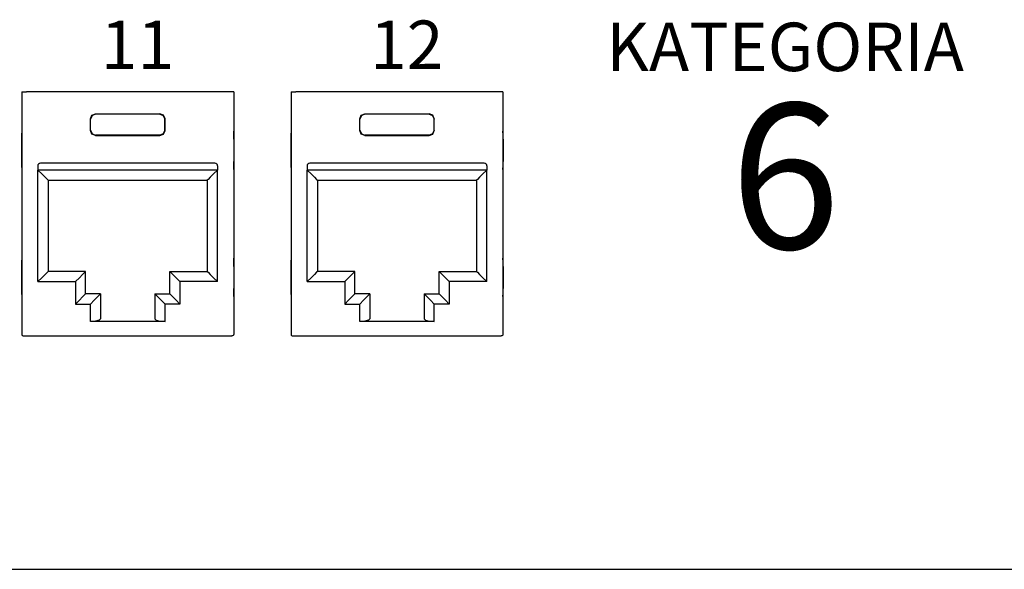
# Model space of a CAD drawing. Header units: millimetres. Extents: x 83969 to 163860, y -22594 to 4849.
# Tile 103 of 115: x 163517.44 to 163521.27, y -21352.22 to -21350.08. Entities that reach past the tile are written whole.
import ezdxf

# ---------------------------------------------------------------- set-up
doc = ezdxf.new("R2010")
doc.units = ezdxf.units.MM
doc.layers.get('0').update_dxf_attribs({"color": 251, "lineweight": 0})
doc.layers.add('! PT Opisy Legenda 2', color=7, linetype='Continuous')
doc.layers.add('Kat.6', color=7, linetype='Continuous')
doc.styles.add('_LANSTER_01', font='romans.shx')

# ---------------------------------------------------------------- blocks, each defined once
blk = doc.blocks.new('Panel modularny_24_port_1U')
at = {"color": 0, "linetype": 'Continuous'}
for p, q in [((19.78115280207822, 2.956395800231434), (19.80006211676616, 2.956395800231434)), ((19.78115280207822, 2.956395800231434), (19.78115280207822, 1.455287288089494)), ((19.80006211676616, 2.956395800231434), (19.80319966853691, 2.956395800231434)), ((19.80319966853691, 2.956395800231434), (19.81056052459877, 2.956395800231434)), ((21.06370164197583, 2.956395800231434), (19.81056052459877, 2.956395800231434)), ((21.07106249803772, 2.956395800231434), (21.06370164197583, 2.956395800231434)), ((21.07420214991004, 2.956395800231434), (21.07106249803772, 2.956395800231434)), ((21.0931093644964, 2.956395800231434), (21.07420214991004, 2.956395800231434)), ((21.0931093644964, 2.956395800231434), (21.0931093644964, 1.455287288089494)), ((21.44802780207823, 2.956395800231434), (21.46693711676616, 2.956395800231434)), ((21.44802780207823, 2.956395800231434), (21.44802780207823, 1.455287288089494)), ((21.46693711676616, 2.956395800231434), (21.47007466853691, 2.956395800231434)), ((21.47007466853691, 2.956395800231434), (21.47743552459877, 2.956395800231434)), ((22.73057664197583, 2.956395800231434), (21.47743552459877, 2.956395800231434)), ((22.7379374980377, 2.956395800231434), (22.73057664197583, 2.956395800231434)), ((22.74107714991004, 2.956395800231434), (22.7379374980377, 2.956395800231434)), ((22.75998436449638, 2.956395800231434), (22.74107714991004, 2.956395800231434)), ((22.75998436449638, 2.956395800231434), (22.75998436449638, 1.455287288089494)), ((20.20612095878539, 2.788396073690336), (20.21534460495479, 2.810667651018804)), ((20.21681047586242, 2.809201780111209), (20.20758682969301, 2.786930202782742)), ((20.21534460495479, 2.810667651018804), (20.23761618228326, 2.819891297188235)), ((20.23908205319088, 2.818425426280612), (20.21681047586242, 2.809201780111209)), ((20.23761618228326, 2.819891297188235), (20.63664598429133, 2.819891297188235)), ((20.23761618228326, 2.819891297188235), (20.23908205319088, 2.818425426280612)), ((20.63518011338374, 2.818425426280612), (20.23908205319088, 2.818425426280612)), ((20.63664598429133, 2.819891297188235), (20.63518011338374, 2.818425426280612)), ((20.63518011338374, 2.818425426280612), (20.65745169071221, 2.809201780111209)), ((20.6589175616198, 2.810667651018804), (20.63664598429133, 2.819891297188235)), ((20.65745169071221, 2.809201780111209), (20.66667533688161, 2.786930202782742)), ((20.6681433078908, 2.788396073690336), (20.6589175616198, 2.810667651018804)), ((21.8729959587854, 2.788396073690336), (21.8822196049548, 2.810667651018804)), ((21.88368547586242, 2.809201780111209), (21.87446182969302, 2.786930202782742)), ((21.8822196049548, 2.810667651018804), (21.90449118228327, 2.819891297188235)), ((21.90595705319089, 2.818425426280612), (21.88368547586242, 2.809201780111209)), ((21.90449118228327, 2.819891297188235), (22.30352098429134, 2.819891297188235)), ((21.90449118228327, 2.819891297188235), (21.90595705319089, 2.818425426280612)), ((22.30205511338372, 2.818425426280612), (21.90595705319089, 2.818425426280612)), ((22.30352098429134, 2.819891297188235), (22.30205511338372, 2.818425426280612)), ((22.30205511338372, 2.818425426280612), (22.32432669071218, 2.809201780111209)), ((22.32579256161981, 2.810667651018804), (22.30352098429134, 2.819891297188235)), ((22.32432669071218, 2.809201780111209), (22.33355033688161, 2.786930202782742)), ((22.33501830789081, 2.788396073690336), (22.32579256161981, 2.810667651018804)), ((20.20612095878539, 2.716982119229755), (20.20612095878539, 2.788396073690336)), ((20.20758682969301, 2.786930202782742), (20.20612095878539, 2.788396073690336)), ((20.20758682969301, 2.718447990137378), (20.20758682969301, 2.786930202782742)), ((20.66667533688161, 2.786930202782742), (20.6681433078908, 2.788396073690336)), ((20.66667533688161, 2.718447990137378), (20.66667533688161, 2.786930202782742)), ((20.6681433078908, 2.716982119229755), (20.6681433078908, 2.788396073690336)), ((21.8729959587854, 2.716982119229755), (21.8729959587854, 2.788396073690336)), ((21.87446182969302, 2.786930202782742), (21.8729959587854, 2.788396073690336)), ((21.87446182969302, 2.718447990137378), (21.87446182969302, 2.786930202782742)), ((22.33355033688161, 2.786930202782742), (22.33501830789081, 2.788396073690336)), ((22.33355033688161, 2.718447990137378), (22.33355033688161, 2.786930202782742)), ((22.33501830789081, 2.716982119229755), (22.33501830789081, 2.788396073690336)), ((19.78048916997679, 2.690359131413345), (19.78024975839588, 2.662007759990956)), ((19.78115280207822, 2.712645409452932), (19.78048916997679, 2.690359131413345)), ((20.20758682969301, 2.718447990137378), (20.20612095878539, 2.716982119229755)), ((20.21534460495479, 2.694710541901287), (20.20612095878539, 2.716982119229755)), ((20.20758682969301, 2.718447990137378), (20.21681047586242, 2.696176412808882)), ((20.23761618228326, 2.685484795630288), (20.21534460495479, 2.694710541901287)), ((20.21681047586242, 2.696176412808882), (20.23908205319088, 2.686952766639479)), ((20.23908205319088, 2.686952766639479), (20.23761618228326, 2.685484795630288)), ((20.23761618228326, 2.685484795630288), (20.63664598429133, 2.685484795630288)), ((20.63518011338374, 2.686952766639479), (20.23908205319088, 2.686952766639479)), ((20.65745169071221, 2.696176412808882), (20.63518011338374, 2.686952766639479)), ((20.63518011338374, 2.686952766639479), (20.63664598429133, 2.685484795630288)), ((20.63664598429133, 2.685484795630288), (20.6589175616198, 2.694710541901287)), ((20.66667533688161, 2.718447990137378), (20.65745169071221, 2.696176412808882)), ((20.6589175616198, 2.694710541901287), (20.6681433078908, 2.716982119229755)), ((20.66667533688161, 2.718447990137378), (20.6681433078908, 2.716982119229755)), ((21.09377299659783, 2.690359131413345), (21.0931093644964, 2.712645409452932)), ((21.09401240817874, 2.662007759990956), (21.09377299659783, 2.690359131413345)), ((21.44736416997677, 2.690359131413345), (21.44712475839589, 2.662007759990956)), ((21.44802780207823, 2.712645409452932), (21.44736416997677, 2.690359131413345)), ((21.87446182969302, 2.718447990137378), (21.8729959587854, 2.716982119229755)), ((21.8822196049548, 2.694710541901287), (21.8729959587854, 2.716982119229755)), ((21.87446182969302, 2.718447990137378), (21.88368547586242, 2.696176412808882)), ((21.90449118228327, 2.685484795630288), (21.8822196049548, 2.694710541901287)), ((21.88368547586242, 2.696176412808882), (21.90595705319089, 2.686952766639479)), ((21.90595705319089, 2.686952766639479), (21.90449118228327, 2.685484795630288)), ((21.90449118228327, 2.685484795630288), (22.30352098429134, 2.685484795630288)), ((22.30205511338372, 2.686952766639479), (21.90595705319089, 2.686952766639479)), ((22.32432669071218, 2.696176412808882), (22.30205511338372, 2.686952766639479)), ((22.30205511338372, 2.686952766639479), (22.30352098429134, 2.685484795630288)), ((22.30352098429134, 2.685484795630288), (22.32579256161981, 2.694710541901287)), ((22.33355033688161, 2.718447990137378), (22.32432669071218, 2.696176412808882)), ((22.32579256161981, 2.694710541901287), (22.33501830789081, 2.716982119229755)), ((22.33355033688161, 2.718447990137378), (22.33501830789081, 2.716982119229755)), ((22.76064799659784, 2.690359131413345), (22.75998436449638, 2.712645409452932)), ((22.76088740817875, 2.662007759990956), (22.76064799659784, 2.690359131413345)), ((19.78024975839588, 2.662007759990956), (19.78024975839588, 2.52550115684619)), ((21.09401240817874, 2.662007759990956), (21.09401240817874, 2.52550115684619)), ((21.44712475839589, 2.662007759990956), (21.44712475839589, 2.52550115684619)), ((22.76088740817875, 2.662007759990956), (22.76088740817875, 2.52550115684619)), ((19.78024975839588, 2.52550115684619), (19.78048916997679, 2.497147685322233)), ((20.97685824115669, 2.514057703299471), (19.8974060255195, 2.514057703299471)), ((21.09377299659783, 2.497147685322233), (21.09401240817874, 2.52550115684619)), ((21.44712475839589, 2.52550115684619), (21.44736416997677, 2.497147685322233)), ((22.6437332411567, 2.514057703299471), (21.56428102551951, 2.514057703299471)), ((22.76064799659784, 2.497147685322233), (22.76088740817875, 2.52550115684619)), ((19.78048916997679, 2.497147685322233), (19.78115280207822, 2.474863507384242)), ((19.88060521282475, 2.497256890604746), (19.88060521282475, 2.472055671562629)), ((20.99365905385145, 2.472055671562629), (19.88060521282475, 2.472055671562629)), ((19.88165526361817, 2.472055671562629), (19.90576442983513, 2.447946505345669)), ((19.88165526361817, 1.781122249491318), (19.88165526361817, 2.472055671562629)), ((19.90576442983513, 2.447946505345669), (19.92620471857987, 2.427506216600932)), ((20.96849773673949, 2.447946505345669), (20.94805744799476, 2.427506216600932)), ((20.99260900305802, 2.472055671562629), (20.96849773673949, 2.447946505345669)), ((20.99260900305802, 1.781122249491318), (20.99260900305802, 2.472055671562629)), ((20.99365905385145, 2.497256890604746), (20.99365905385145, 2.472055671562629)), ((21.0931093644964, 2.474863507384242), (21.09377299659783, 2.497147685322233)), ((21.44736416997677, 2.497147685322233), (21.44802780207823, 2.474863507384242)), ((21.54748021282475, 2.497256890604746), (21.54748021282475, 2.472055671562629)), ((22.66053405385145, 2.472055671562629), (21.54748021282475, 2.472055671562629)), ((21.54853026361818, 2.472055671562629), (21.57263942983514, 2.447946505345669)), ((21.54853026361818, 1.781122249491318), (21.54853026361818, 2.472055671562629)), ((21.57263942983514, 2.447946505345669), (21.59307971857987, 2.427506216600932)), ((22.6353727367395, 2.447946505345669), (22.61493244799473, 2.427506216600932)), ((22.65948400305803, 2.472055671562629), (22.6353727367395, 2.447946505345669)), ((22.65948400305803, 1.781122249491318), (22.65948400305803, 2.472055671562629)), ((22.66053405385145, 2.497256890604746), (22.66053405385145, 2.472055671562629)), ((22.75998436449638, 2.474863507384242), (22.76064799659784, 2.497147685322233)), ((19.92620471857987, 2.427506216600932), (19.93986167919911, 2.413849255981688)), ((19.93986167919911, 2.413849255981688), (19.94465831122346, 2.409052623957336)), ((19.94465831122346, 2.409052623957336), (19.94465831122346, 1.844125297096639)), ((19.94465831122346, 2.409052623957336), (20.92960595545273, 2.409052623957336)), ((20.93440048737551, 2.413849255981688), (20.92960595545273, 2.409052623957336)), ((20.92960595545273, 2.409052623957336), (20.92960595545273, 1.844125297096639)), ((20.94805744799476, 2.427506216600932), (20.93440048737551, 2.413849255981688)), ((21.59307971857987, 2.427506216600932), (21.60673667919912, 2.413849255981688)), ((21.60673667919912, 2.413849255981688), (21.61153331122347, 2.409052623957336)), ((21.61153331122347, 2.409052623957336), (21.61153331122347, 1.844125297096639)), ((21.61153331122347, 2.409052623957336), (22.59648095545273, 2.409052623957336)), ((22.60127548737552, 2.413849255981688), (22.59648095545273, 2.409052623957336)), ((22.59648095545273, 2.409052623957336), (22.59648095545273, 1.844125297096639)), ((22.61493244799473, 2.427506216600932), (22.60127548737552, 2.413849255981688)), ((19.78048916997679, 1.903568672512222), (19.78024975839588, 1.875217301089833)), ((19.78115280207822, 1.925854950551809), (19.78048916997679, 1.903568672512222)), ((21.09377299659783, 1.903568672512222), (21.0931093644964, 1.925854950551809)), ((21.09401240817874, 1.875217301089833), (21.09377299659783, 1.903568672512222)), ((21.44736416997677, 1.903568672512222), (21.44712475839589, 1.875217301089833)), ((21.44802780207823, 1.925854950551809), (21.44736416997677, 1.903568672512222)), ((22.76064799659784, 1.903568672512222), (22.75998436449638, 1.925854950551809)), ((22.76088740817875, 1.875217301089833), (22.76064799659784, 1.903568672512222)), ((19.78024975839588, 1.875217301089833), (19.78024975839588, 1.738710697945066)), ((19.93986167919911, 1.839330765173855), (19.92620471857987, 1.825671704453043)), ((19.94465831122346, 1.844125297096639), (19.93986167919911, 1.839330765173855)), ((20.17671743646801, 1.844125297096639), (19.94465831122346, 1.844125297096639)), ((20.17192290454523, 1.839330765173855), (20.15826594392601, 1.825671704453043)), ((20.17671743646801, 1.844125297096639), (20.17192290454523, 1.839330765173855)), ((20.17671743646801, 1.705518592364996), (20.17671743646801, 1.844125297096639)), ((20.69754473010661, 1.705518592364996), (20.69754473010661, 1.844125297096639)), ((20.69754473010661, 1.844125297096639), (20.92960595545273, 1.844125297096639)), ((20.69754473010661, 1.844125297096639), (20.70233926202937, 1.839330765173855)), ((20.70233926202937, 1.839330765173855), (20.71599622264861, 1.825671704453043)), ((20.92960595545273, 1.844125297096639), (20.93440048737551, 1.839330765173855)), ((20.93440048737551, 1.839330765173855), (20.94805744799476, 1.825671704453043)), ((21.09401240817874, 1.875217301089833), (21.09401240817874, 1.738710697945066)), ((21.44712475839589, 1.875217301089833), (21.44712475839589, 1.738710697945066)), ((21.60673667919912, 1.839330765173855), (21.59307971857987, 1.825671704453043)), ((21.61153331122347, 1.844125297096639), (21.60673667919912, 1.839330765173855)), ((21.84359243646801, 1.844125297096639), (21.61153331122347, 1.844125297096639)), ((21.83879790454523, 1.839330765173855), (21.82514094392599, 1.825671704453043)), ((21.84359243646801, 1.844125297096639), (21.83879790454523, 1.839330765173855)), ((21.84359243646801, 1.705518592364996), (21.84359243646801, 1.844125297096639)), ((22.36441973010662, 1.705518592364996), (22.36441973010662, 1.844125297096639)), ((22.36441973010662, 1.844125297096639), (22.59648095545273, 1.844125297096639)), ((22.36441973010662, 1.844125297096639), (22.36921426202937, 1.839330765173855)), ((22.36921426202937, 1.839330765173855), (22.38287122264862, 1.825671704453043)), ((22.59648095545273, 1.844125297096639), (22.60127548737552, 1.839330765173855)), ((22.60127548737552, 1.839330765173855), (22.61493244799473, 1.825671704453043)), ((22.76088740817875, 1.875217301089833), (22.76088740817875, 1.738710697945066)), ((19.90576442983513, 1.805231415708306), (19.88165526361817, 1.781122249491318)), ((19.88165526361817, 1.781122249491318), (20.11371438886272, 1.781122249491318)), ((19.92620471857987, 1.825671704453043), (19.90576442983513, 1.805231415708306)), ((20.13782565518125, 1.805231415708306), (20.11371438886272, 1.781122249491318)), ((20.11371438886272, 1.781122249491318), (20.11371438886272, 1.642515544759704)), ((20.15826594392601, 1.825671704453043), (20.13782565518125, 1.805231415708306)), ((20.71599622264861, 1.825671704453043), (20.73643651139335, 1.805231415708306)), ((20.73643651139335, 1.805231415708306), (20.76054777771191, 1.781122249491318)), ((20.99260900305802, 1.781122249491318), (20.76054777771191, 1.781122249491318)), ((20.76054777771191, 1.781122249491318), (20.76054777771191, 1.642515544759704)), ((20.94805744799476, 1.825671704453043), (20.96849773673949, 1.805231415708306)), ((20.96849773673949, 1.805231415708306), (20.99260900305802, 1.781122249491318)), ((21.57263942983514, 1.805231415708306), (21.54853026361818, 1.781122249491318)), ((21.54853026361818, 1.781122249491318), (21.78058938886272, 1.781122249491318)), ((21.59307971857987, 1.825671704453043), (21.57263942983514, 1.805231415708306)), ((21.80470065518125, 1.805231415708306), (21.78058938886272, 1.781122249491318)), ((21.78058938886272, 1.781122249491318), (21.78058938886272, 1.642515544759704)), ((21.82514094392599, 1.825671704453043), (21.80470065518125, 1.805231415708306)), ((22.38287122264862, 1.825671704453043), (22.40331151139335, 1.805231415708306)), ((22.40331151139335, 1.805231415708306), (22.42742277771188, 1.781122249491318)), ((22.65948400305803, 1.781122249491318), (22.42742277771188, 1.781122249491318)), ((22.42742277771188, 1.781122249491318), (22.42742277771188, 1.642515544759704)), ((22.61493244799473, 1.825671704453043), (22.6353727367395, 1.805231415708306)), ((22.6353727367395, 1.805231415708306), (22.65948400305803, 1.781122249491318)), ((19.78024975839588, 1.738710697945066), (19.78048916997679, 1.710359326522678)), ((19.78048916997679, 1.710359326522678), (19.78115280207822, 1.688073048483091)), ((21.0931093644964, 1.688073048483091), (21.09377299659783, 1.710359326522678)), ((21.09377299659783, 1.710359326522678), (21.09401240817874, 1.738710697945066)), ((21.44712475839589, 1.738710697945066), (21.44736416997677, 1.710359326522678)), ((21.44736416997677, 1.710359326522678), (21.44802780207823, 1.688073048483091)), ((22.75998436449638, 1.688073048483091), (22.76064799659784, 1.710359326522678)), ((22.76064799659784, 1.710359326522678), (22.76088740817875, 1.738710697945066)), ((20.11371438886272, 1.642515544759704), (20.13782565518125, 1.666624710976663)), ((20.13782565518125, 1.666624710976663), (20.15826594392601, 1.687064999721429)), ((20.15826594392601, 1.687064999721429), (20.17192290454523, 1.700724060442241)), ((20.17192290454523, 1.700724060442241), (20.17671743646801, 1.705518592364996)), ((20.26912400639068, 1.705518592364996), (20.17671743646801, 1.705518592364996)), ((20.20612095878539, 1.642515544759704), (20.23023012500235, 1.666624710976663)), ((20.23023012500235, 1.666624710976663), (20.25067041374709, 1.687064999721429)), ((20.25067041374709, 1.687064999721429), (20.26432737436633, 1.700724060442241)), ((20.26432737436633, 1.700724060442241), (20.26912400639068, 1.705518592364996)), ((20.26912400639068, 1.705518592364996), (20.26912400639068, 1.551749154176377)), ((20.60513816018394, 1.705518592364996), (20.69754473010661, 1.705518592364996)), ((20.60513816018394, 1.705518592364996), (20.60513816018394, 1.551749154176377)), ((20.60993479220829, 1.700724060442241), (20.60513816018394, 1.705518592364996)), ((20.62359175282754, 1.687064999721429), (20.60993479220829, 1.700724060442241)), ((20.64403204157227, 1.666624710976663), (20.62359175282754, 1.687064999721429)), ((20.6681433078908, 1.642515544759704), (20.64403204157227, 1.666624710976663)), ((20.70233926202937, 1.700724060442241), (20.69754473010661, 1.705518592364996)), ((20.71599622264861, 1.687064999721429), (20.70233926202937, 1.700724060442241)), ((20.73643651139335, 1.666624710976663), (20.71599622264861, 1.687064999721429)), ((20.76054777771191, 1.642515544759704), (20.73643651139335, 1.666624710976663)), ((21.78058938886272, 1.642515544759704), (21.80470065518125, 1.666624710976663)), ((21.80470065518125, 1.666624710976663), (21.82514094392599, 1.687064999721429)), ((21.82514094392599, 1.687064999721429), (21.83879790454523, 1.700724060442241)), ((21.83879790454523, 1.700724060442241), (21.84359243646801, 1.705518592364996)), ((21.93599900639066, 1.705518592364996), (21.84359243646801, 1.705518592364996)), ((21.8729959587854, 1.642515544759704), (21.89710512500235, 1.666624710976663)), ((21.89710512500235, 1.666624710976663), (21.91754541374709, 1.687064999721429)), ((21.91754541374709, 1.687064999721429), (21.93120237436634, 1.700724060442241)), ((21.93120237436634, 1.700724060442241), (21.93599900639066, 1.705518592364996)), ((21.93599900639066, 1.705518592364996), (21.93599900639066, 1.551749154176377)), ((22.27201316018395, 1.705518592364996), (22.36441973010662, 1.705518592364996)), ((22.27201316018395, 1.705518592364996), (22.27201316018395, 1.551749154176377)), ((22.2768097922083, 1.700724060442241), (22.27201316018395, 1.705518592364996)), ((22.29046675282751, 1.687064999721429), (22.2768097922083, 1.700724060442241)), ((22.31090704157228, 1.666624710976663), (22.29046675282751, 1.687064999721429)), ((22.33501830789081, 1.642515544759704), (22.31090704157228, 1.666624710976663)), ((22.36921426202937, 1.700724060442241), (22.36441973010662, 1.705518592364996)), ((22.38287122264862, 1.687064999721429), (22.36921426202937, 1.700724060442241)), ((22.40331151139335, 1.666624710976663), (22.38287122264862, 1.687064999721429)), ((22.42742277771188, 1.642515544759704), (22.40331151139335, 1.666624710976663)), ((20.11371438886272, 1.642515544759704), (20.20612095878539, 1.642515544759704)), ((20.20612095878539, 1.534866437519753), (20.20612095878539, 1.642515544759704)), ((20.76054777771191, 1.642515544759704), (20.6681433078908, 1.642515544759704)), ((20.6681433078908, 1.534866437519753), (20.6681433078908, 1.642515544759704)), ((21.78058938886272, 1.642515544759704), (21.8729959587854, 1.642515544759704)), ((21.8729959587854, 1.534866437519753), (21.8729959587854, 1.642515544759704)), ((22.42742277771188, 1.642515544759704), (22.33501830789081, 1.642515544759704)), ((22.33501830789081, 1.534866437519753), (22.33501830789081, 1.642515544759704)), ((20.23762038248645, 1.537128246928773), (20.20612095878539, 1.534866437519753)), ((20.6681433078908, 1.534866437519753), (20.20612095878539, 1.534866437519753)), ((20.26068159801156, 1.543306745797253), (20.23762038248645, 1.537128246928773)), ((20.26912400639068, 1.551749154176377), (20.26068159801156, 1.543306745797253)), ((20.60513816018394, 1.551749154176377), (20.61358056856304, 1.543306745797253)), ((20.61358056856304, 1.543306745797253), (20.63664178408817, 1.537128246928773)), ((20.63664178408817, 1.537128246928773), (20.6681433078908, 1.534866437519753)), ((21.90449538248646, 1.537128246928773), (21.8729959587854, 1.534866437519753)), ((22.33501830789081, 1.534866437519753), (21.8729959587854, 1.534866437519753)), ((21.92755659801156, 1.543306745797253), (21.90449538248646, 1.537128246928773)), ((21.93599900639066, 1.551749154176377), (21.92755659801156, 1.543306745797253)), ((22.27201316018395, 1.551749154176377), (22.28045556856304, 1.543306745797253)), ((22.28045556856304, 1.543306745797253), (22.30351678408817, 1.537128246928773)), ((22.30351678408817, 1.537128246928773), (22.33501830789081, 1.534866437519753)), ((19.78115280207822, 1.455125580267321), (19.78115280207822, 1.455287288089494)), ((19.78115280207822, 1.455125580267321), (19.78116120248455, 1.454804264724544)), ((19.78116120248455, 1.454804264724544), (19.78121580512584, 1.454050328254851)), ((19.78121580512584, 1.454050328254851), (19.78142371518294, 1.452792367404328)), ((19.78142371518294, 1.452792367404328), (19.78277618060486, 1.449530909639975)), ((19.78277618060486, 1.449530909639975), (19.78511779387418, 1.446912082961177)), ((19.78511779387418, 1.446912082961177), (19.78818814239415, 1.445213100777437)), ((19.78818814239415, 1.445213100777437), (19.79165120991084, 1.44462507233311)), ((19.79165331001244, 1.44462507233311), (19.79165120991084, 1.44462507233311)), ((19.79165331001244, 1.44462507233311), (21.08260885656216, 1.44462507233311)), ((21.08260885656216, 1.44462507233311), (21.08261095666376, 1.44462507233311)), ((21.08607402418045, 1.445213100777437), (21.08261095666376, 1.44462507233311)), ((21.08914437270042, 1.446912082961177), (21.08607402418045, 1.445213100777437)), ((21.09148598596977, 1.449530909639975), (21.08914437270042, 1.446912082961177)), ((21.09283845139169, 1.452792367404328), (21.09148598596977, 1.449530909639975)), ((21.09304636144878, 1.454050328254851), (21.09283845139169, 1.452792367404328)), ((21.09310096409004, 1.454804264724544), (21.09304636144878, 1.454050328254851)), ((21.0931093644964, 1.455125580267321), (21.09310096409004, 1.454804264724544)), ((21.0931093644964, 1.455125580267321), (21.0931093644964, 1.455287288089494)), ((21.44802780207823, 1.455125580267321), (21.44802780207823, 1.455287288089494)), ((21.44802780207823, 1.455125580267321), (21.44803620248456, 1.454804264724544)), ((21.44803620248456, 1.454804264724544), (21.44809080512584, 1.454050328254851)), ((21.44809080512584, 1.454050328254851), (21.44829871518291, 1.452792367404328)), ((21.44829871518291, 1.452792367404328), (21.44965118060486, 1.449530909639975)), ((21.44965118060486, 1.449530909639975), (21.45199279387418, 1.446912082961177)), ((21.45199279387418, 1.446912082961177), (21.45506314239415, 1.445213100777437)), ((21.45506314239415, 1.445213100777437), (21.45852620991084, 1.44462507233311)), ((21.45852831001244, 1.44462507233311), (21.45852620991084, 1.44462507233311)), ((21.45852831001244, 1.44462507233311), (22.74948385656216, 1.44462507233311)), ((22.74948385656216, 1.44462507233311), (22.74948595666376, 1.44462507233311)), ((22.75294902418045, 1.445213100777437), (22.74948595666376, 1.44462507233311)), ((22.75601937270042, 1.446912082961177), (22.75294902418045, 1.445213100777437)), ((22.75836098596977, 1.449530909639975), (22.75601937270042, 1.446912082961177)), ((22.75971345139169, 1.452792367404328), (22.75836098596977, 1.449530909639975)), ((22.75992136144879, 1.454050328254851), (22.75971345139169, 1.452792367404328)), ((22.75997596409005, 1.454804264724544), (22.75992136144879, 1.454050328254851)), ((22.75998436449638, 1.455125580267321), (22.75997596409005, 1.454804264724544)), ((22.75998436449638, 1.455125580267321), (22.75998436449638, 1.455287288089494))]:
    blk.add_line(p, q, dxfattribs=at)
at = {"color": 0}
blk.add_line((-6.493726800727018e-08, 5.612997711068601e-08), (48.89499993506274, 5.612997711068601e-08), dxfattribs=at)
at = {"color": 0, "linetype": 'Continuous'}
for centre, start, end in [((19.8974060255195, 2.497256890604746), 90, 180), ((20.97685824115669, 2.497256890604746), 0, 90), ((21.56428102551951, 2.497256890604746), 90, 180), ((22.6437332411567, 2.497256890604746), 0, 90)]:
    blk.add_arc(centre, 0.01680081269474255, start, end, dxfattribs=at)
at = {"color": 0, "char_height": 0.3, "attachment_point": 1, "style": '_LANSTER_01'}
for s, insert in [('\\A1;{\\fHP Simplified|b0|i0|c238|p34;11}', (20.27039467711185, 3.397414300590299)), ('\\A1;{\\fHP Simplified|b0|i0|c238|p34;12}', (21.9372699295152, 3.397414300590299))]:
    blk.add_mtext_dynamic_manual_height_columns(s, width=0.4660491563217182, gutter_width=6, heights=[0], dxfattribs=dict(at, insert=insert))
at = {"layer": 'Kat.6', "insert": (23.48790575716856, 3.384327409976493), "char_height": 0.3, "attachment_point": 1, "style": '_LANSTER_01'}
blk.add_mtext_dynamic_manual_height_columns('\\A1;\\pxqc;{\\fHP Simplified|b0|i0|c238|p34;KATEGORIA\\P\\H3x;6}', width=2.03639604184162, gutter_width=6, heights=[0], dxfattribs=at)

msp = doc.modelspace()

# ---------------------------------------------------------------- block references
at = {"layer": '! PT Opisy Legenda 2', "xscale": 0.6288112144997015, "yscale": 0.6288112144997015, "zscale": 0.6288112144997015}
msp.add_blockref('Panel modularny_24_port_1U', (163505.0054118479, -21352.22329283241), dxfattribs=at)

doc.saveas('drawing.dxf')
